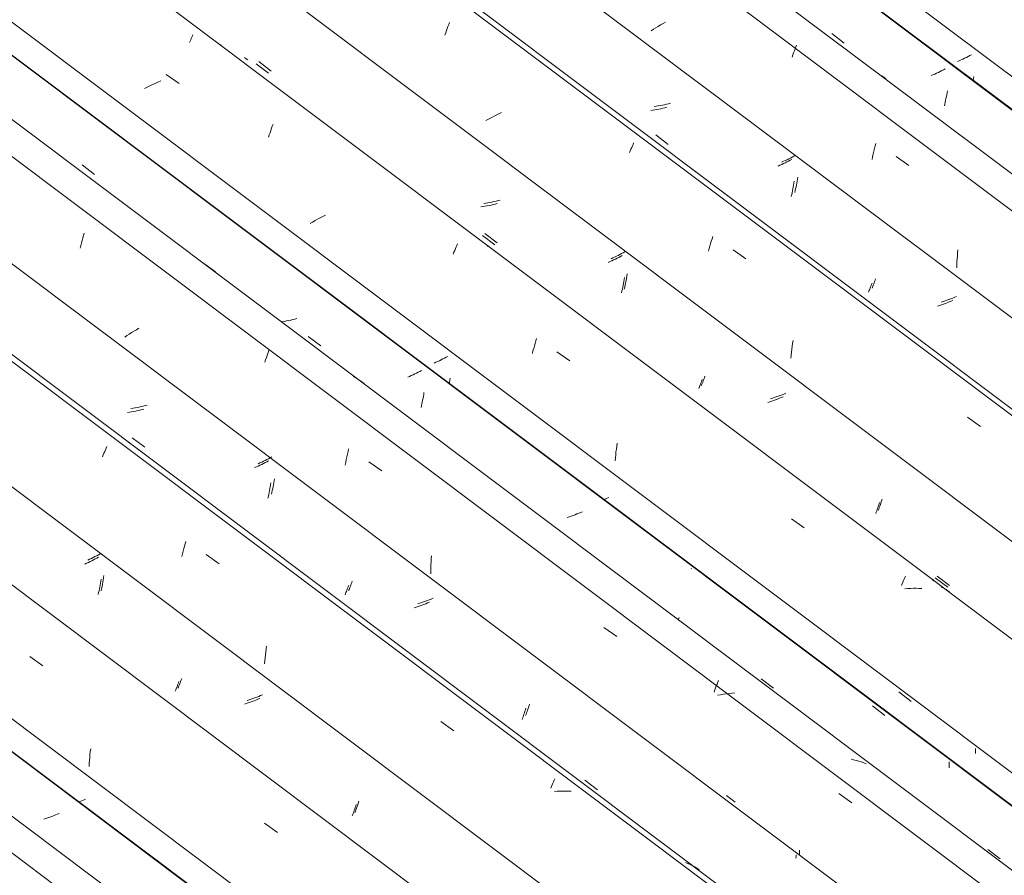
# Model space of a CAD drawing. Header units: metres. Extents: x 6.5 to 21.8, y 0.9 to 11.2.
# Tile 75 of 112: x 13.975 to 14.709, y 8.167 to 8.804. Entities that reach past the tile are written whole.
import ezdxf

# ---------------------------------------------------------------- set-up
doc = ezdxf.new("R2010")
doc.units = ezdxf.units.M
doc.layers.add('A-GLAZ-CWMG', color=7, linetype='Continuous', lineweight=5)

# ---------------------------------------------------------------- blocks, each defined once
blk = doc.blocks.new('FP_74-ISO_02')
at = {"layer": 'A-GLAZ-CWMG'}
blk.add_line((17.68687, 5.3928), (13.32806, 8.66433), dxfattribs=at)
blk = doc.blocks.new('FP_75-ISO_02')
at = {"layer": 'A-GLAZ-CWMG', "color": 9, "true_color": 0xc0c0c0}
for p, q in [((13.9945, 8.20885), (13.99303, 8.20837)), ((13.99596, 8.20935), (13.9945, 8.20885)), ((13.9974, 8.20986), (13.99596, 8.20935)), ((13.99884, 8.21039), (13.9974, 8.20986)), ((14.00026, 8.21094), (13.99884, 8.21039)), ((14.00166, 8.2115), (14.00026, 8.21094)), ((14.00305, 8.21207), (14.00166, 8.2115)), ((14.00443, 8.21266), (14.00305, 8.21207))]:
    blk.add_line(p, q, dxfattribs=at)
blk = doc.blocks.new('Rectangular Mullion - Telha Fibrocimento - Ondulada-1908998-ISO_02')
at = {"layer": 'A-GLAZ-CWMG'}
for p, q in [((17.74922, 5.42166), (13.32806, 8.73999)), ((17.74701, 5.42293), (13.32806, 8.73959))]:
    blk.add_line(p, q, dxfattribs=at)
for name in ['FP_74-ISO_02', 'FP_75-ISO_02']:
    blk.add_blockref(name, (0, 0), dxfattribs=at)
blk = doc.blocks.new('FP_88-ISO_02')
at = {"layer": 'A-GLAZ-CWMG'}
blk.add_line((17.70532, 5.40644), (13.32806, 8.69181), dxfattribs=at)
blk = doc.blocks.new('FP_89-ISO_02')
at = {"layer": 'A-GLAZ-CWMG', "color": 9, "true_color": 0xc0c0c0}
for p, q in [((14.02405, 8.22319), (14.02267, 8.2226)), ((14.01987, 8.22147), (14.01923, 8.22123)), ((14.02128, 8.22203), (14.01987, 8.22147)), ((14.02267, 8.2226), (14.02128, 8.22203))]:
    blk.add_line(p, q, dxfattribs=at)
blk = doc.blocks.new('FP_90-ISO_02')
at = {"layer": 'A-GLAZ-CWMG'}
blk.add_line((17.83587, 5.48084), (13.32806, 8.8642), dxfattribs=at)
at = {"layer": 'A-GLAZ-CWMG', "color": 9, "true_color": 0xc0c0c0}
for p, q in [((13.98257, 8.32954), (13.99219, 8.32272)), ((14.02766, 8.25867), (14.02794, 8.26085)), ((14.027, 8.25203), (14.02719, 8.25425)), ((14.02719, 8.25425), (14.02741, 8.25647)), ((14.02741, 8.25647), (14.02766, 8.25867)), ((14.0267, 8.24757), (14.02683, 8.2498)), ((14.02683, 8.2498), (14.027, 8.25203)), ((14.15758, 8.20531), (14.16721, 8.19847))]:
    blk.add_line(p, q, dxfattribs=at)
blk = doc.blocks.new('FP_91-ISO_02')
at = {"layer": 'A-GLAZ-CWMG', "color": 9, "true_color": 0xc0c0c0}
for p, q in [((14.0262, 8.39985), (14.02488, 8.39923)), ((14.0275, 8.40047), (14.0262, 8.39985)), ((14.02879, 8.4011), (14.0275, 8.40047)), ((14.03005, 8.40174), (14.02879, 8.4011)), ((14.03129, 8.40238), (14.03005, 8.40174)), ((14.03251, 8.40303), (14.03129, 8.40238)), ((14.03371, 8.40368), (14.03251, 8.40303)), ((14.02488, 8.39923), (14.02354, 8.39862)), ((14.03522, 8.38436), (14.03545, 8.38583)), ((14.03545, 8.38583), (14.03567, 8.38731)), ((14.03382, 8.37725), (14.03413, 8.37864)), ((14.03413, 8.37864), (14.03442, 8.38004)), ((14.03442, 8.38004), (14.0347, 8.38147)), ((14.0347, 8.38147), (14.03496, 8.3829)), ((14.03496, 8.3829), (14.03522, 8.38436)), ((14.03351, 8.37588), (14.03382, 8.37725)), ((14.09102, 8.30392), (14.09133, 8.30468)), ((14.09133, 8.30468), (14.09166, 8.30548)), ((14.09166, 8.30548), (14.09199, 8.30631)), ((14.09199, 8.30631), (14.09233, 8.30717)), ((14.09233, 8.30717), (14.09268, 8.30807)), ((14.09268, 8.30807), (14.09303, 8.309)), ((14.09303, 8.309), (14.09339, 8.30996)), ((14.09339, 8.30996), (14.09376, 8.31095)), ((14.14976, 8.29662), (14.14834, 8.29608)), ((14.15118, 8.29718), (14.14976, 8.29662)), ((14.15257, 8.29774), (14.15118, 8.29718)), ((14.15395, 8.29833), (14.15257, 8.29774)), ((14.14399, 8.29456), (14.14252, 8.29409)), ((14.14545, 8.29505), (14.14399, 8.29456)), ((14.1469, 8.29556), (14.14545, 8.29505)), ((14.14834, 8.29608), (14.1469, 8.29556)), ((14.22445, 8.21487), (14.22482, 8.21594)), ((14.22482, 8.21594), (14.22519, 8.21704)), ((14.22519, 8.21704), (14.22557, 8.21817)), ((14.22557, 8.21817), (14.22593, 8.21933)), ((14.223, 8.2109), (14.22336, 8.21185)), ((14.22336, 8.21185), (14.22372, 8.21282)), ((14.22372, 8.21282), (14.22409, 8.21383)), ((14.22409, 8.21383), (14.22445, 8.21487))]:
    blk.add_line(p, q, dxfattribs=at)
blk = doc.blocks.new('FP_92-ISO_02')
at = {"layer": 'A-GLAZ-CWMG'}
blk.add_line((17.96533, 5.55544), (13.32806, 9.03596), dxfattribs=at)
at = {"layer": 'A-GLAZ-CWMG', "color": 9, "true_color": 0xc0c0c0}
for p, q in [((14.03731, 8.47991), (14.03785, 8.48126)), ((14.03785, 8.48126), (14.03838, 8.48256)), ((14.03838, 8.48256), (14.03889, 8.48382)), ((14.03889, 8.48382), (14.0394, 8.48503)), ((14.0394, 8.48503), (14.03989, 8.48618)), ((14.03677, 8.47851), (14.03731, 8.47991)), ((14.09836, 8.41374), (14.09891, 8.41552)), ((14.09628, 8.40625), (14.09679, 8.40818)), ((14.09679, 8.40818), (14.0973, 8.41006)), ((14.0973, 8.41006), (14.09783, 8.41192)), ((14.09783, 8.41192), (14.09836, 8.41374)), ((14.09579, 8.4043), (14.09628, 8.40625)), ((14.11405, 8.40569), (14.12367, 8.39885)), ((14.15849, 8.33313), (14.15877, 8.33531)), ((14.15877, 8.33531), (14.15909, 8.33748)), ((14.15763, 8.32427), (14.1578, 8.3265)), ((14.1578, 8.3265), (14.158, 8.32872)), ((14.158, 8.32872), (14.15823, 8.33093)), ((14.15823, 8.33093), (14.15849, 8.33313)), ((14.28898, 8.28121), (14.2986, 8.27435)), ((14.37361, 8.2374), (14.37407, 8.23844)), ((14.37109, 8.2314), (14.37162, 8.2327)), ((14.37162, 8.2327), (14.37213, 8.23395)), ((14.37213, 8.23395), (14.37264, 8.23515)), ((14.37264, 8.23515), (14.37313, 8.2363)), ((14.37313, 8.2363), (14.37361, 8.2374)), ((14.37587, 8.2292), (14.37374, 8.22905)), ((14.37799, 8.22931), (14.37587, 8.2292)), ((14.38009, 8.22936), (14.37799, 8.22931)), ((14.38219, 8.22936), (14.38009, 8.22936)), ((14.38427, 8.2293), (14.38219, 8.22936)), ((14.38633, 8.22919), (14.38427, 8.2293)), ((14.47325, 8.17531), (14.47148, 8.17606)), ((14.47498, 8.17449), (14.47325, 8.17531)), ((14.47668, 8.17362), (14.47498, 8.17449)), ((14.47835, 8.1727), (14.47668, 8.17362)), ((14.47997, 8.17172), (14.47835, 8.1727)), ((14.48157, 8.17069), (14.47997, 8.17172))]:
    blk.add_line(p, q, dxfattribs=at)
blk = doc.blocks.new('FP_93-ISO_02')
at = {"layer": 'A-GLAZ-CWMG', "color": 9, "true_color": 0xc0c0c0}
for p, q in [((14.07011, 8.5171), (14.06861, 8.51669)), ((14.05951, 8.51475), (14.05798, 8.51451)), ((14.06104, 8.51501), (14.05951, 8.51475)), ((14.06256, 8.51529), (14.06104, 8.51501)), ((14.06408, 8.51561), (14.06256, 8.51529)), ((14.0656, 8.51594), (14.06408, 8.51561)), ((14.06711, 8.51631), (14.0656, 8.51594)), ((14.06861, 8.51669), (14.06711, 8.51631)), ((14.05893, 8.49269), (14.06821, 8.48566)), ((14.15416, 8.47398), (14.15282, 8.47337)), ((14.15549, 8.47459), (14.15416, 8.47398)), ((14.15679, 8.47522), (14.15549, 8.47459)), ((14.15808, 8.47585), (14.15679, 8.47522)), ((14.15935, 8.47649), (14.15808, 8.47585)), ((14.1606, 8.47713), (14.15935, 8.47649)), ((14.16183, 8.47777), (14.1606, 8.47713)), ((14.16303, 8.47842), (14.16183, 8.47777)), ((14.16422, 8.45767), (14.16448, 8.45912)), ((14.16448, 8.45912), (14.16472, 8.46058)), ((14.16472, 8.46058), (14.16495, 8.46206)), ((14.16275, 8.45066), (14.16307, 8.45203)), ((14.16307, 8.45203), (14.16338, 8.45341)), ((14.16338, 8.45341), (14.16367, 8.45481)), ((14.16367, 8.45481), (14.16395, 8.45623)), ((14.16395, 8.45623), (14.16422, 8.45767)), ((14.22227, 8.38385), (14.22263, 8.38481)), ((14.22263, 8.38481), (14.22299, 8.3858)), ((14.22026, 8.3788), (14.22057, 8.37956)), ((14.22057, 8.37956), (14.22089, 8.38035)), ((14.22089, 8.38035), (14.22123, 8.38118)), ((14.22123, 8.38118), (14.22157, 8.38204)), ((14.22157, 8.38204), (14.22192, 8.38293)), ((14.22192, 8.38293), (14.22227, 8.38385)), ((14.27616, 8.37034), (14.27471, 8.36983)), ((14.2776, 8.37086), (14.27616, 8.37034)), ((14.27903, 8.37139), (14.2776, 8.37086)), ((14.28044, 8.37195), (14.27903, 8.37139)), ((14.28185, 8.37251), (14.28044, 8.37195)), ((14.28323, 8.37309), (14.28185, 8.37251)), ((14.27325, 8.36934), (14.27177, 8.36888)), ((14.27471, 8.36983), (14.27325, 8.36934)), ((14.35333, 8.28868), (14.3537, 8.28972)), ((14.3537, 8.28972), (14.35407, 8.29078)), ((14.35407, 8.29078), (14.35444, 8.29188)), ((14.35444, 8.29188), (14.35481, 8.293)), ((14.35481, 8.293), (14.35518, 8.29415)), ((14.35225, 8.28576), (14.3526, 8.2867)), ((14.3526, 8.2867), (14.35296, 8.28768)), ((14.35296, 8.28768), (14.35333, 8.28868)), ((14.39645, 8.23736), (14.40574, 8.23035)), ((14.50209, 8.22604), (14.50851, 8.22107)), ((14.55652, 8.18223), (14.55655, 8.18369)), ((14.55655, 8.18369), (14.55656, 8.18516))]:
    blk.add_line(p, q, dxfattribs=at)
blk = doc.blocks.new('FP_94-ISO_02')
at = {"layer": 'A-GLAZ-CWMG'}
blk.add_line((18.0779, 5.61856), (13.32806, 9.18358), dxfattribs=at)
blk = doc.blocks.new('FP_95-ISO_02')
at = {"layer": 'A-GLAZ-CWMG', "color": 9, "true_color": 0xc0c0c0}
for p, q in [((14.17101, 8.5793), (14.17, 8.57914)), ((14.17253, 8.57955), (14.17101, 8.5793)), ((14.17406, 8.57984), (14.17253, 8.57955)), ((14.17558, 8.58015), (14.17406, 8.57984)), ((14.1771, 8.58048), (14.17558, 8.58015)), ((14.17861, 8.58084), (14.1771, 8.58048)), ((14.18012, 8.58122), (14.17861, 8.58084)), ((14.18162, 8.58163), (14.18012, 8.58122)), ((14.26703, 8.5391), (14.2657, 8.53848)), ((14.26834, 8.53972), (14.26703, 8.5391)), ((14.26964, 8.54035), (14.26834, 8.53972)), ((14.27091, 8.54099), (14.26964, 8.54035)), ((14.27216, 8.54163), (14.27091, 8.54099)), ((14.27339, 8.54227), (14.27216, 8.54163)), ((14.27461, 8.54292), (14.27339, 8.54227)), ((14.2657, 8.53848), (14.26435, 8.53788)), ((14.276, 8.52363), (14.27625, 8.52509)), ((14.27625, 8.52509), (14.27647, 8.52657)), ((14.27458, 8.51655), (14.27489, 8.51793)), ((14.27489, 8.51793), (14.27518, 8.51933)), ((14.27518, 8.51933), (14.27547, 8.52075)), ((14.27547, 8.52075), (14.27574, 8.52218)), ((14.27574, 8.52218), (14.276, 8.52363)), ((14.27426, 8.51519), (14.27458, 8.51655)), ((14.39197, 8.43646), (14.39055, 8.43591)), ((14.39337, 8.43702), (14.39197, 8.43646)), ((14.39476, 8.4376), (14.39337, 8.43702)), ((14.38475, 8.43387), (14.38328, 8.4334)), ((14.38622, 8.43435), (14.38475, 8.43387)), ((14.38767, 8.43485), (14.38622, 8.43435)), ((14.38912, 8.43537), (14.38767, 8.43485)), ((14.39055, 8.43591), (14.38912, 8.43537)), ((14.47591, 8.39528), (14.47564, 8.39513)), ((14.46609, 8.35691), (14.46631, 8.35755)), ((14.46631, 8.35755), (14.46668, 8.3587)), ((14.6108, 8.29277), (14.62009, 8.28558)), ((14.66809, 8.24673), (14.66813, 8.24815)), ((14.66813, 8.24815), (14.66815, 8.24958)), ((14.66815, 8.24958), (14.66814, 8.251))]:
    blk.add_line(p, q, dxfattribs=at)
blk = doc.blocks.new('Rectangular Mullion - Telha Fibrocimento - Ondulada-V79-ISO_02')
at = {"layer": 'A-GLAZ-CWMG'}
for p, q in [((18.14025, 5.64742), (13.35635, 9.23801)), ((18.13804, 5.64869), (13.35635, 9.23762)), ((17.89657, 5.50837), (13.32806, 8.93728)), ((17.76652, 5.4331), (13.32806, 8.76441))]:
    blk.add_line(p, q, dxfattribs=at)
for name in ['FP_92-ISO_02', 'FP_94-ISO_02', 'FP_95-ISO_02', 'FP_90-ISO_02', 'FP_93-ISO_02', 'FP_88-ISO_02', 'FP_91-ISO_02', 'FP_89-ISO_02']:
    blk.add_blockref(name, (0, 0), dxfattribs=at)
blk = doc.blocks.new('FP_103-ISO_02')
at = {"layer": 'A-GLAZ-CWMG'}
blk.add_line((17.83796, 5.47925), (13.32806, 8.86418), dxfattribs=at)
blk = doc.blocks.new('FP_104-ISO_02')
at = {"layer": 'A-GLAZ-CWMG', "color": 9, "true_color": 0xc0c0c0}
for p, q in [((14.02708, 8.40214), (14.02569, 8.4015)), ((14.02844, 8.40279), (14.02708, 8.40214)), ((14.02979, 8.40344), (14.02844, 8.40279)), ((14.03111, 8.4041), (14.02979, 8.40344)), ((14.03242, 8.40477), (14.03111, 8.4041)), ((14.0337, 8.40544), (14.03242, 8.40477)), ((14.03496, 8.40611), (14.0337, 8.40544)), ((14.03669, 8.38346), (14.037, 8.38511)), ((14.037, 8.38511), (14.03729, 8.38678)), ((14.03729, 8.38678), (14.03757, 8.38846)), ((14.03757, 8.38846), (14.03782, 8.39016)), ((14.03567, 8.37864), (14.03602, 8.38022)), ((14.03602, 8.38022), (14.03637, 8.38183)), ((14.03637, 8.38183), (14.03669, 8.38346)), ((14.09497, 8.311), (14.09539, 8.31214)), ((14.09539, 8.31214), (14.09582, 8.31331)), ((14.09297, 8.30595), (14.09335, 8.30688)), ((14.09335, 8.30688), (14.09374, 8.30785)), ((14.09374, 8.30785), (14.09414, 8.30886)), ((14.09414, 8.30886), (14.09455, 8.30991)), ((14.09455, 8.30991), (14.09497, 8.311)), ((14.14604, 8.29722), (14.14457, 8.29673)), ((14.1475, 8.29772), (14.14604, 8.29722)), ((14.14895, 8.29824), (14.1475, 8.29772)), ((14.15039, 8.29877), (14.14895, 8.29824)), ((14.15181, 8.29932), (14.15039, 8.29877)), ((14.15322, 8.29988), (14.15181, 8.29932)), ((14.15461, 8.30046), (14.15322, 8.29988)), ((14.15599, 8.30104), (14.15461, 8.30046)), ((14.22575, 8.21537), (14.22617, 8.21657)), ((14.22617, 8.21657), (14.2266, 8.21781)), ((14.2266, 8.21781), (14.22703, 8.21909)), ((14.22703, 8.21909), (14.22746, 8.2204)), ((14.22746, 8.2204), (14.22789, 8.22174)), ((14.2249, 8.21309), (14.22532, 8.21421)), ((14.22532, 8.21421), (14.22575, 8.21537))]:
    blk.add_line(p, q, dxfattribs=at)
blk = doc.blocks.new('FP_105-ISO_02')
at = {"layer": 'A-GLAZ-CWMG'}
blk.add_line((17.96234, 5.55254), (13.32806, 9.03083), dxfattribs=at)
blk = doc.blocks.new('FP_106-ISO_02')
at = {"layer": 'A-GLAZ-CWMG', "color": 9, "true_color": 0xc0c0c0}
for p, q in [((14.05691, 8.51178), (14.05538, 8.51154)), ((14.05843, 8.51205), (14.05691, 8.51178)), ((14.05996, 8.51234), (14.05843, 8.51205)), ((14.06148, 8.51266), (14.05996, 8.51234)), ((14.06299, 8.513), (14.06148, 8.51266)), ((14.06451, 8.51336), (14.06299, 8.513)), ((14.06601, 8.51375), (14.06451, 8.51336)), ((14.06751, 8.51416), (14.06601, 8.51375)), ((14.05625, 8.48952), (14.06552, 8.48249)), ((14.15546, 8.47293), (14.15417, 8.4723)), ((14.15673, 8.47357), (14.15546, 8.47293)), ((14.15798, 8.47421), (14.15673, 8.47357)), ((14.1592, 8.47486), (14.15798, 8.47421)), ((14.16041, 8.47551), (14.1592, 8.47486)), ((14.15154, 8.47106), (14.1502, 8.47045)), ((14.15286, 8.47168), (14.15154, 8.47106)), ((14.15417, 8.4723), (14.15286, 8.47168)), ((14.1621, 8.45766), (14.16232, 8.45914)), ((14.16076, 8.45048), (14.16105, 8.45188)), ((14.16105, 8.45188), (14.16133, 8.4533)), ((14.16133, 8.4533), (14.1616, 8.45474)), ((14.1616, 8.45474), (14.16186, 8.45619)), ((14.16186, 8.45619), (14.1621, 8.45766)), ((14.16013, 8.44772), (14.16045, 8.44909)), ((14.16045, 8.44909), (14.16076, 8.45048)), ((14.21824, 8.37729), (14.21858, 8.37813)), ((14.21858, 8.37813), (14.21892, 8.37899)), ((14.21892, 8.37899), (14.21927, 8.37989)), ((14.21927, 8.37989), (14.21963, 8.38082)), ((14.21963, 8.38082), (14.21999, 8.38179)), ((14.21999, 8.38179), (14.22036, 8.38278)), ((14.2176, 8.37573), (14.21792, 8.3765)), ((14.21792, 8.3765), (14.21824, 8.37729)), ((14.28059, 8.37014), (14.2792, 8.36956)), ((14.27061, 8.36638), (14.26913, 8.36591)), ((14.27207, 8.36687), (14.27061, 8.36638)), ((14.27352, 8.36738), (14.27207, 8.36687)), ((14.27496, 8.3679), (14.27352, 8.36738)), ((14.27639, 8.36844), (14.27496, 8.3679)), ((14.2778, 8.36899), (14.27639, 8.36844)), ((14.2792, 8.36956), (14.2778, 8.36899)), ((14.35178, 8.28887), (14.35215, 8.28999)), ((14.35215, 8.28999), (14.35252, 8.29115)), ((14.34958, 8.28272), (14.34994, 8.28367)), ((14.34994, 8.28367), (14.3503, 8.28465)), ((14.3503, 8.28465), (14.35067, 8.28566)), ((14.35067, 8.28566), (14.35104, 8.2867)), ((14.35104, 8.2867), (14.35141, 8.28777)), ((14.35141, 8.28777), (14.35178, 8.28887)), ((14.55385, 8.17923), (14.55388, 8.18047)), ((14.55388, 8.18047), (14.5539, 8.18172))]:
    blk.add_line(p, q, dxfattribs=at)
blk = doc.blocks.new('FP_107-ISO_02')
at = {"layer": 'A-GLAZ-CWMG'}
blk.add_line((18.09635, 5.6322), (13.34683, 9.19697), dxfattribs=at)
at = {"layer": 'A-GLAZ-CWMG', "color": 9, "true_color": 0xc0c0c0}
for p, q in [((14.02154, 8.63988), (14.02206, 8.64174)), ((14.02206, 8.64174), (14.02259, 8.64356)), ((14.02259, 8.64356), (14.02313, 8.64535)), ((14.02004, 8.63412), (14.02053, 8.63607)), ((14.02053, 8.63607), (14.02103, 8.638)), ((14.02103, 8.638), (14.02154, 8.63988)), ((14.1114, 8.62351), (14.12093, 8.61638)), ((14.05495, 8.56891), (14.05328, 8.56779)), ((14.05666, 8.57003), (14.05495, 8.56891)), ((14.0584, 8.57114), (14.05666, 8.57003)), ((14.06018, 8.57225), (14.0584, 8.57114)), ((14.06198, 8.57334), (14.06018, 8.57225)), ((14.06381, 8.57442), (14.06198, 8.57334)), ((14.15891, 8.55251), (14.15947, 8.5541)), ((14.15947, 8.5541), (14.16002, 8.55564)), ((14.16002, 8.55564), (14.16057, 8.55714)), ((14.16057, 8.55714), (14.16111, 8.5586)), ((14.15781, 8.54922), (14.15836, 8.55089)), ((14.15836, 8.55089), (14.15891, 8.55251)), ((14.22538, 8.5375), (14.2237, 8.5384)), ((14.22703, 8.53655), (14.22538, 8.5375)), ((14.22863, 8.53555), (14.22703, 8.53655)), ((14.2302, 8.53449), (14.22863, 8.53555)), ((14.23174, 8.53338), (14.2302, 8.53449)), ((14.21891, 8.47851), (14.21936, 8.48053)), ((14.21936, 8.48053), (14.21983, 8.48253)), ((14.21983, 8.48253), (14.2203, 8.4845)), ((14.21768, 8.47229), (14.21807, 8.47438)), ((14.21807, 8.47438), (14.21848, 8.47646)), ((14.21848, 8.47646), (14.21891, 8.47851)), ((14.23544, 8.47483), (14.24506, 8.46805)), ((14.28166, 8.39808), (14.28176, 8.40032)), ((14.28176, 8.40032), (14.2819, 8.40256)), ((14.2819, 8.40256), (14.28207, 8.40479)), ((14.28153, 8.39135), (14.28154, 8.39359)), ((14.28154, 8.39359), (14.28158, 8.39584)), ((14.28158, 8.39584), (14.28166, 8.39808)), ((14.41055, 8.35133), (14.42018, 8.34452)), ((14.49552, 8.31052), (14.49605, 8.31186)), ((14.49279, 8.30315), (14.49334, 8.30471)), ((14.49334, 8.30471), (14.49389, 8.30623)), ((14.49389, 8.30623), (14.49444, 8.3077)), ((14.49444, 8.3077), (14.49498, 8.30914)), ((14.49498, 8.30914), (14.49552, 8.31052)), ((14.49759, 8.30117), (14.49543, 8.30074)), ((14.49975, 8.30155), (14.49759, 8.30117)), ((14.50191, 8.30189), (14.49975, 8.30155)), ((14.50406, 8.30218), (14.50191, 8.30189)), ((14.5062, 8.30242), (14.50406, 8.30218)), ((14.50834, 8.30261), (14.5062, 8.30242)), ((14.59687, 8.2526), (14.59492, 8.25301)), ((14.59879, 8.25213), (14.59687, 8.2526)), ((14.60068, 8.25162), (14.59879, 8.25213)), ((14.60255, 8.25104), (14.60068, 8.25162)), ((14.60438, 8.25042), (14.60255, 8.25104)), ((14.60619, 8.24973), (14.60438, 8.25042)), ((14.58575, 8.2274), (14.59539, 8.22058))]:
    blk.add_line(p, q, dxfattribs=at)
blk = doc.blocks.new('FP_108-ISO_02')
at = {"layer": 'A-GLAZ-CWMG', "color": 9, "true_color": 0xc0c0c0}
for p, q in [((14.0215, 8.6962), (14.03077, 8.68916)), ((14.19015, 8.56824), (14.19943, 8.56121)), ((14.28531, 8.54899), (14.28396, 8.54839)), ((14.28664, 8.5496), (14.28531, 8.54899)), ((14.28795, 8.55022), (14.28664, 8.5496)), ((14.28925, 8.55085), (14.28795, 8.55022)), ((14.29052, 8.55149), (14.28925, 8.55085)), ((14.29177, 8.55213), (14.29052, 8.55149)), ((14.29301, 8.55277), (14.29177, 8.55213)), ((14.29422, 8.55342), (14.29301, 8.55277)), ((14.29543, 8.53317), (14.29561, 8.53415)), ((14.29561, 8.53415), (14.29586, 8.53561)), ((14.29586, 8.53561), (14.29608, 8.53709)), ((14.41161, 8.44703), (14.41068, 8.44667)), ((14.41302, 8.44759), (14.41161, 8.44703)), ((14.4144, 8.44816), (14.41302, 8.44759)), ((14.52781, 8.313), (14.53711, 8.30599)), ((14.63048, 8.30341), (14.63978, 8.29622)), ((14.68784, 8.25984), (14.68784, 8.26107)), ((14.6878, 8.25739), (14.68783, 8.25862)), ((14.68783, 8.25862), (14.68784, 8.25984)), ((14.69685, 8.1857), (14.70615, 8.1787))]:
    blk.add_line(p, q, dxfattribs=at)
blk = doc.blocks.new('FP_109-ISO_02')
at = {"layer": 'A-GLAZ-CWMG'}
blk.add_line((18.2269, 5.7066), (11.83819, 10.50168), dxfattribs=at)
at = {"layer": 'A-GLAZ-CWMG', "color": 9, "true_color": 0xc0c0c0}
for p, q in [((14.10206, 8.7885), (14.10252, 8.78955)), ((14.10252, 8.78955), (14.10296, 8.79055)), ((14.10296, 8.79055), (14.10339, 8.7915)), ((14.10339, 8.7915), (14.1038, 8.7924)), ((14.1038, 8.7924), (14.10419, 8.79324)), ((14.10158, 8.7874), (14.10206, 8.7885)), ((14.08423, 8.7636), (14.09384, 8.7568)), ((14.07011, 8.75408), (14.06817, 8.75305)), ((14.07207, 8.75508), (14.07011, 8.75408)), ((14.07405, 8.75605), (14.07207, 8.75508)), ((14.07606, 8.75701), (14.07405, 8.75605)), ((14.07809, 8.75794), (14.07606, 8.75701)), ((14.08014, 8.75884), (14.07809, 8.75794)), ((14.16222, 8.7219), (14.16278, 8.72352)), ((14.16278, 8.72352), (14.16334, 8.72509)), ((14.16334, 8.72509), (14.16389, 8.72663)), ((14.16056, 8.71679), (14.16111, 8.71853)), ((14.16111, 8.71853), (14.16166, 8.72023)), ((14.16166, 8.72023), (14.16222, 8.7219)), ((14.1991, 8.6567), (14.19717, 8.65568)), ((14.20105, 8.65771), (14.1991, 8.6567)), ((14.20303, 8.65869), (14.20105, 8.65771)), ((14.19338, 8.65358), (14.19154, 8.6525)), ((14.19526, 8.65464), (14.19338, 8.65358)), ((14.19717, 8.65568), (14.19526, 8.65464)), ((14.29989, 8.63375), (14.30041, 8.635)), ((14.30041, 8.635), (14.30092, 8.6362)), ((14.30092, 8.6362), (14.30141, 8.63736)), ((14.29828, 8.6297), (14.29883, 8.6311)), ((14.29883, 8.6311), (14.29936, 8.63245)), ((14.29936, 8.63245), (14.29989, 8.63375)), ((14.35826, 8.5594), (14.35878, 8.56128)), ((14.35878, 8.56128), (14.35931, 8.56313)), ((14.35931, 8.56313), (14.35984, 8.56495)), ((14.35984, 8.56495), (14.36039, 8.56673)), ((14.35726, 8.55553), (14.35775, 8.55748)), ((14.35775, 8.55748), (14.35826, 8.5594)), ((14.37553, 8.55689), (14.38515, 8.55005)), ((14.42019, 8.48654), (14.4205, 8.48871)), ((14.4194, 8.47996), (14.41963, 8.48217)), ((14.41963, 8.48217), (14.4199, 8.48436)), ((14.4199, 8.48436), (14.42019, 8.48654)), ((14.41902, 8.47551), (14.41919, 8.47774)), ((14.41919, 8.47774), (14.4194, 8.47996)), ((14.55039, 8.43234), (14.56001, 8.42548)), ((14.63301, 8.38382), (14.63352, 8.38507)), ((14.63352, 8.38507), (14.63403, 8.38627)), ((14.63403, 8.38627), (14.63452, 8.38742)), ((14.63452, 8.38742), (14.635, 8.38852)), ((14.635, 8.38852), (14.63546, 8.38957)), ((14.63248, 8.38252), (14.63301, 8.38382)), ((14.63725, 8.38032), (14.63512, 8.38017)), ((14.63937, 8.38043), (14.63725, 8.38032)), ((14.64148, 8.38048), (14.63937, 8.38043)), ((14.64358, 8.38048), (14.64148, 8.38048)), ((14.64566, 8.38043), (14.64358, 8.38048)), ((14.64772, 8.38032), (14.64566, 8.38043))]:
    blk.add_line(p, q, dxfattribs=at)
blk = doc.blocks.new('FP_110-ISO_02')
at = {"layer": 'A-GLAZ-CWMG', "color": 9, "true_color": 0xc0c0c0}
for p, q in [((14.15137, 8.77153), (14.16064, 8.76449)), ((14.32043, 8.66509), (14.3189, 8.66488)), ((14.32195, 8.66533), (14.32043, 8.66509)), ((14.32348, 8.6656), (14.32195, 8.66533)), ((14.325, 8.6659), (14.32348, 8.6656)), ((14.32652, 8.66622), (14.325, 8.6659)), ((14.32803, 8.66656), (14.32652, 8.66622)), ((14.32954, 8.66693), (14.32803, 8.66656)), ((14.33104, 8.66732), (14.32954, 8.66693)), ((14.32004, 8.6436), (14.32932, 8.63657)), ((14.42171, 8.62724), (14.42045, 8.6266)), ((14.42294, 8.62788), (14.42171, 8.62724)), ((14.42416, 8.62853), (14.42294, 8.62788)), ((14.41521, 8.62411), (14.41386, 8.62351)), ((14.41655, 8.62472), (14.41521, 8.62411)), ((14.41787, 8.62534), (14.41655, 8.62472)), ((14.41917, 8.62596), (14.41787, 8.62534)), ((14.42045, 8.6266), (14.41917, 8.62596)), ((14.42437, 8.60362), (14.42467, 8.60501)), ((14.42467, 8.60501), (14.42496, 8.60642)), ((14.42496, 8.60642), (14.42523, 8.60785)), ((14.42523, 8.60785), (14.4255, 8.60929)), ((14.4255, 8.60929), (14.42575, 8.61074)), ((14.42575, 8.61074), (14.42598, 8.61221)), ((14.42373, 8.6009), (14.42405, 8.60225)), ((14.42405, 8.60225), (14.42437, 8.60362)), ((14.48193, 8.53097), (14.48225, 8.53177)), ((14.48225, 8.53177), (14.48259, 8.53261)), ((14.48259, 8.53261), (14.48293, 8.53348)), ((14.48293, 8.53348), (14.48328, 8.53438)), ((14.48328, 8.53438), (14.48364, 8.53532)), ((14.48364, 8.53532), (14.48399, 8.53629)), ((14.48131, 8.52947), (14.48161, 8.5302)), ((14.48161, 8.5302), (14.48193, 8.53097)), ((14.53428, 8.51962), (14.5328, 8.51916)), ((14.53575, 8.5201), (14.53428, 8.51962)), ((14.53721, 8.52059), (14.53575, 8.5201)), ((14.53865, 8.5211), (14.53721, 8.52059)), ((14.54009, 8.52163), (14.53865, 8.5211)), ((14.54151, 8.52217), (14.54009, 8.52163)), ((14.54292, 8.52273), (14.54151, 8.52217)), ((14.54431, 8.5233), (14.54292, 8.52273)), ((14.62533, 8.48088), (14.62526, 8.48084)), ((14.61549, 8.44234), (14.61586, 8.44345)), ((14.61586, 8.44345), (14.61623, 8.44459)), ((14.61332, 8.43633), (14.61367, 8.43726)), ((14.61367, 8.43726), (14.61403, 8.43821)), ((14.61403, 8.43821), (14.61439, 8.4392)), ((14.61439, 8.4392), (14.61476, 8.44022)), ((14.61476, 8.44022), (14.61512, 8.44126)), ((14.61512, 8.44126), (14.61549, 8.44234)), ((14.65775, 8.38837), (14.66704, 8.38136))]:
    blk.add_line(p, q, dxfattribs=at)
blk = doc.blocks.new('FP_111-ISO_02')
at = {"layer": 'A-GLAZ-CWMG'}
blk.add_line((18.35636, 5.7812), (11.96765, 10.57628), dxfattribs=at)
at = {"layer": 'A-GLAZ-CWMG', "color": 9, "true_color": 0xc0c0c0}
for p, q in [((14.29268, 8.79465), (14.29324, 8.79629)), ((14.29324, 8.79629), (14.2938, 8.7979)), ((14.2938, 8.7979), (14.29436, 8.79946)), ((14.29436, 8.79946), (14.29491, 8.80098)), ((14.29491, 8.80098), (14.29547, 8.80245)), ((14.29212, 8.79296), (14.29268, 8.79465)), ((14.32456, 8.73031), (14.32268, 8.72926)), ((14.32647, 8.73135), (14.32456, 8.73031)), ((14.32841, 8.73237), (14.32647, 8.73135)), ((14.33037, 8.73337), (14.32841, 8.73237)), ((14.33235, 8.73434), (14.33037, 8.73337)), ((14.33436, 8.7353), (14.33235, 8.73434)), ((14.4303, 8.70667), (14.43083, 8.70796)), ((14.43083, 8.70796), (14.43134, 8.70919)), ((14.43134, 8.70919), (14.43184, 8.71038)), ((14.43184, 8.71038), (14.43233, 8.71151)), ((14.43233, 8.71151), (14.43281, 8.71259)), ((14.42977, 8.70534), (14.4303, 8.70667)), ((14.49128, 8.64107), (14.49183, 8.6428)), ((14.48914, 8.63377), (14.48966, 8.63565)), ((14.48966, 8.63565), (14.49019, 8.63749)), ((14.49019, 8.63749), (14.49073, 8.6393)), ((14.49073, 8.6393), (14.49128, 8.64107)), ((14.48862, 8.63186), (14.48914, 8.63377)), ((14.50697, 8.63292), (14.51658, 8.62606)), ((14.55068, 8.55875), (14.55097, 8.56093)), ((14.55097, 8.56093), (14.55129, 8.56309)), ((14.55129, 8.56309), (14.55164, 8.56524)), ((14.54996, 8.55214), (14.55017, 8.55435)), ((14.55017, 8.55435), (14.55041, 8.55656)), ((14.55041, 8.55656), (14.55068, 8.55875)), ((14.68173, 8.50813), (14.69134, 8.50126))]:
    blk.add_line(p, q, dxfattribs=at)
blk = doc.blocks.new('FP_112-ISO_02')
at = {"layer": 'A-GLAZ-CWMG', "color": 9, "true_color": 0xc0c0c0}
for p, q in [((14.44965, 8.73991), (14.44812, 8.7397)), ((14.45118, 8.74015), (14.44965, 8.73991)), ((14.4527, 8.74041), (14.45118, 8.74015)), ((14.45422, 8.7407), (14.4527, 8.74041)), ((14.45574, 8.74102), (14.45422, 8.7407)), ((14.45726, 8.74136), (14.45574, 8.74102)), ((14.45877, 8.74172), (14.45726, 8.74136)), ((14.46028, 8.74211), (14.45877, 8.74172)), ((14.44929, 8.71851), (14.45857, 8.71148)), ((14.54846, 8.70071), (14.54716, 8.70008)), ((14.54975, 8.70134), (14.54846, 8.70071)), ((14.55101, 8.70198), (14.54975, 8.70134)), ((14.55226, 8.70262), (14.55101, 8.70198)), ((14.55348, 8.70327), (14.55226, 8.70262)), ((14.54449, 8.69886), (14.54313, 8.69826)), ((14.54583, 8.69947), (14.54449, 8.69886)), ((14.54716, 8.70008), (14.54583, 8.69947)), ((14.55501, 8.6855), (14.55525, 8.68697)), ((14.5533, 8.67703), (14.55361, 8.6784)), ((14.55361, 8.6784), (14.55392, 8.67979)), ((14.55392, 8.67979), (14.55421, 8.68119)), ((14.55421, 8.68119), (14.55449, 8.68261)), ((14.55449, 8.68261), (14.55476, 8.68405)), ((14.55476, 8.68405), (14.55501, 8.6855)), ((14.55297, 8.67569), (14.5533, 8.67703)), ((14.61055, 8.60435), (14.61085, 8.60508)), ((14.61085, 8.60508), (14.61117, 8.60585)), ((14.61117, 8.60585), (14.61149, 8.60664)), ((14.61149, 8.60664), (14.61183, 8.60748)), ((14.61183, 8.60748), (14.61217, 8.60834)), ((14.61217, 8.60834), (14.61252, 8.60924)), ((14.61252, 8.60924), (14.61287, 8.61017)), ((14.61287, 8.61017), (14.61323, 8.61113)), ((14.67358, 8.59807), (14.67219, 8.5975)), ((14.66353, 8.59441), (14.66205, 8.59395)), ((14.665, 8.59488), (14.66353, 8.59441)), ((14.66646, 8.59537), (14.665, 8.59488)), ((14.66791, 8.59588), (14.66646, 8.59537)), ((14.66935, 8.5964), (14.66791, 8.59588)), ((14.67078, 8.59694), (14.66935, 8.5964)), ((14.67219, 8.5975), (14.67078, 8.59694))]:
    blk.add_line(p, q, dxfattribs=at)
blk = doc.blocks.new('FP_113-ISO_02')
at = {"layer": 'A-GLAZ-CWMG'}
blk.add_line((18.46893, 5.84432), (12.16465, 10.57604), dxfattribs=at)
blk = doc.blocks.new('FP_114-ISO_02')
at = {"layer": 'A-GLAZ-CWMG', "color": 9, "true_color": 0xc0c0c0}
for p, q in [((14.66382, 8.76712), (14.66257, 8.76648)), ((14.66505, 8.76776), (14.66382, 8.76712)), ((14.65602, 8.76336), (14.65466, 8.76276)), ((14.65737, 8.76397), (14.65602, 8.76336)), ((14.6587, 8.76458), (14.65737, 8.76397)), ((14.66001, 8.76521), (14.6587, 8.76458)), ((14.6613, 8.76584), (14.66001, 8.76521)), ((14.66257, 8.76648), (14.6613, 8.76584)), ((14.66543, 8.7443), (14.66572, 8.7457)), ((14.66572, 8.7457), (14.666, 8.74712)), ((14.666, 8.74712), (14.66627, 8.74856)), ((14.66627, 8.74856), (14.66653, 8.75001)), ((14.66653, 8.75001), (14.66677, 8.75147)), ((14.66448, 8.74021), (14.6648, 8.74155)), ((14.6648, 8.74155), (14.66512, 8.74292)), ((14.66512, 8.74292), (14.66543, 8.7443))]:
    blk.add_line(p, q, dxfattribs=at)
blk = doc.blocks.new('Rectangular Mullion - Telha Fibrocimento - Ondulada-V99-ISO_02')
at = {"layer": 'A-GLAZ-CWMG'}
for p, q in [((18.52907, 5.87445), (12.22133, 10.60876)), ((18.53128, 5.87319), (12.22163, 10.60893)), ((18.2876, 5.73413), (11.97917, 10.46895)), ((18.15755, 5.65886), (11.84899, 10.39379)), ((18.02306, 5.5798), (13.32806, 9.10365))]:
    blk.add_line(p, q, dxfattribs=at)
for name in ['FP_111-ISO_02', 'FP_113-ISO_02', 'FP_114-ISO_02', 'FP_109-ISO_02', 'FP_112-ISO_02', 'FP_107-ISO_02', 'FP_110-ISO_02', 'FP_105-ISO_02', 'FP_108-ISO_02', 'FP_106-ISO_02', 'FP_103-ISO_02', 'FP_104-ISO_02']:
    blk.add_blockref(name, (0, 0), dxfattribs=at)
blk = doc.blocks.new('FP_122-ISO_02')
at = {"layer": 'A-GLAZ-CWMG'}
blk.add_line((18.22899, 5.70501), (11.92437, 10.43698), dxfattribs=at)
at = {"layer": 'A-GLAZ-CWMG', "color": 9, "true_color": 0xc0c0c0}
for p, q in [((14.12497, 8.78581), (14.12495, 8.78589)), ((14.32389, 8.63525), (14.32401, 8.63554)), ((14.32401, 8.63554), (14.32411, 8.63579)), ((14.32411, 8.63579), (14.32417, 8.636)), ((14.32417, 8.636), (14.32421, 8.63616)), ((14.65596, 8.386), (14.65608, 8.38629)), ((14.65608, 8.38629), (14.65618, 8.38654)), ((14.65618, 8.38654), (14.65625, 8.38674)), ((14.65625, 8.38674), (14.65628, 8.38691)), ((14.65628, 8.38691), (14.65629, 8.38703)), ((14.66288, 8.38112), (14.6622, 8.38145)), ((14.66434, 8.38037), (14.66288, 8.38112)), ((14.66577, 8.37957), (14.66434, 8.38037)), ((14.66717, 8.37872), (14.66577, 8.37957)), ((14.66854, 8.37783), (14.66717, 8.37872))]:
    blk.add_line(p, q, dxfattribs=at)
blk = doc.blocks.new('FP_123-ISO_02')
at = {"layer": 'A-GLAZ-CWMG', "color": 9, "true_color": 0xc0c0c0}
for p, q in [((14.14383, 8.7753), (14.14261, 8.77618)), ((14.14509, 8.77445), (14.14383, 8.7753)), ((14.15331, 8.77317), (14.16257, 8.76611)), ((14.32258, 8.66763), (14.32105, 8.66738)), ((14.3241, 8.6679), (14.32258, 8.66763)), ((14.32563, 8.66819), (14.3241, 8.6679)), ((14.32715, 8.66851), (14.32563, 8.66819)), ((14.32867, 8.66886), (14.32715, 8.66851)), ((14.33019, 8.66922), (14.32867, 8.66886)), ((14.33169, 8.66961), (14.33019, 8.66922)), ((14.3332, 8.67002), (14.33169, 8.66961)), ((14.32176, 8.64506), (14.33102, 8.63802)), ((14.41861, 8.6275), (14.41728, 8.62688)), ((14.41993, 8.62812), (14.41861, 8.6275)), ((14.42123, 8.62875), (14.41993, 8.62812)), ((14.42251, 8.62939), (14.42123, 8.62875)), ((14.42377, 8.63003), (14.42251, 8.62939)), ((14.42501, 8.63068), (14.42377, 8.63003)), ((14.42623, 8.63133), (14.42501, 8.63068)), ((14.41728, 8.62688), (14.41592, 8.62628)), ((14.42748, 8.6116), (14.42777, 8.61327)), ((14.42777, 8.61327), (14.42804, 8.61496)), ((14.4258, 8.60355), (14.42616, 8.60512)), ((14.42616, 8.60512), (14.42652, 8.6067)), ((14.42652, 8.6067), (14.42685, 8.60831)), ((14.42685, 8.60831), (14.42718, 8.60995)), ((14.42718, 8.60995), (14.42748, 8.6116)), ((14.48315, 8.53143), (14.48352, 8.53232)), ((14.48352, 8.53232), (14.48391, 8.53326)), ((14.48391, 8.53326), (14.4843, 8.53424)), ((14.4843, 8.53424), (14.4847, 8.53526)), ((14.4847, 8.53526), (14.48511, 8.53632)), ((14.48511, 8.53632), (14.48553, 8.53742)), ((14.48553, 8.53742), (14.48595, 8.53856)), ((14.54205, 8.52422), (14.54061, 8.52369)), ((14.54347, 8.52477), (14.54205, 8.52422)), ((14.54487, 8.52534), (14.54347, 8.52477)), ((14.54627, 8.52592), (14.54487, 8.52534)), ((14.53624, 8.52218), (14.53476, 8.52171)), ((14.53771, 8.52266), (14.53624, 8.52218)), ((14.53916, 8.52317), (14.53771, 8.52266)), ((14.54061, 8.52369), (14.53916, 8.52317)), ((14.61681, 8.44306), (14.61724, 8.44431)), ((14.61724, 8.44431), (14.61766, 8.4456)), ((14.61766, 8.4456), (14.61809, 8.44692)), ((14.61512, 8.43845), (14.61553, 8.43955)), ((14.61553, 8.43955), (14.61595, 8.44068)), ((14.61595, 8.44068), (14.61638, 8.44185)), ((14.61638, 8.44185), (14.61681, 8.44306)), ((14.65902, 8.38957), (14.6683, 8.38256))]:
    blk.add_line(p, q, dxfattribs=at)
blk = doc.blocks.new('FP_124-ISO_02')
at = {"layer": 'A-GLAZ-CWMG'}
blk.add_line((18.35337, 5.77831), (11.96466, 10.57339), dxfattribs=at)
blk = doc.blocks.new('FP_125-ISO_02')
at = {"layer": 'A-GLAZ-CWMG', "color": 9, "true_color": 0xc0c0c0}
for p, q in [((14.44856, 8.73717), (14.44703, 8.73693)), ((14.45008, 8.73744), (14.44856, 8.73717)), ((14.4516, 8.73773), (14.45008, 8.73744)), ((14.45312, 8.73805), (14.4516, 8.73773)), ((14.45464, 8.7384), (14.45312, 8.73805)), ((14.45615, 8.73877), (14.45464, 8.7384)), ((14.45766, 8.73916), (14.45615, 8.73877)), ((14.44703, 8.73693), (14.4455, 8.73671)), ((14.54185, 8.69592), (14.5405, 8.69532)), ((14.5432, 8.69653), (14.54185, 8.69592)), ((14.54452, 8.69715), (14.5432, 8.69653)), ((14.54582, 8.69777), (14.54452, 8.69715)), ((14.54711, 8.69841), (14.54582, 8.69777)), ((14.54838, 8.69905), (14.54711, 8.69841)), ((14.54962, 8.69969), (14.54838, 8.69905)), ((14.55085, 8.70034), (14.54962, 8.69969)), ((14.55157, 8.67824), (14.55185, 8.67966)), ((14.55185, 8.67966), (14.55212, 8.6811)), ((14.55212, 8.6811), (14.55237, 8.68256)), ((14.55237, 8.68256), (14.55261, 8.68403)), ((14.55034, 8.67273), (14.55066, 8.67407)), ((14.55066, 8.67407), (14.55098, 8.67544)), ((14.55098, 8.67544), (14.55128, 8.67683)), ((14.55128, 8.67683), (14.55157, 8.67824)), ((14.60916, 8.60442), (14.60951, 8.60529)), ((14.60951, 8.60529), (14.60986, 8.6062)), ((14.60986, 8.6062), (14.61021, 8.60714)), ((14.61021, 8.60714), (14.61057, 8.60811)), ((14.60787, 8.60127), (14.60818, 8.602)), ((14.60818, 8.602), (14.6085, 8.60278)), ((14.6085, 8.60278), (14.60883, 8.60358)), ((14.60883, 8.60358), (14.60916, 8.60442)), ((14.66088, 8.59143), (14.6594, 8.59097)), ((14.66235, 8.5919), (14.66088, 8.59143)), ((14.66381, 8.5924), (14.66235, 8.5919)), ((14.66526, 8.59291), (14.66381, 8.5924)), ((14.6667, 8.59343), (14.66526, 8.59291)), ((14.66812, 8.59398), (14.6667, 8.59343)), ((14.66953, 8.59453), (14.66812, 8.59398)), ((14.67093, 8.5951), (14.66953, 8.59453))]:
    blk.add_line(p, q, dxfattribs=at)
blk = doc.blocks.new('FP_126-ISO_02')
at = {"layer": 'A-GLAZ-CWMG'}
blk.add_line((18.48738, 5.85796), (12.09867, 10.65304), dxfattribs=at)
at = {"layer": 'A-GLAZ-CWMG', "color": 9, "true_color": 0xc0c0c0}
for p, q in [((14.44751, 8.79729), (14.44578, 8.79618)), ((14.44927, 8.7984), (14.44751, 8.79729)), ((14.45106, 8.7995), (14.44927, 8.7984)), ((14.45288, 8.80058), (14.45106, 8.7995)), ((14.45473, 8.80166), (14.45288, 8.80058)), ((14.45661, 8.80271), (14.45473, 8.80166)), ((14.55212, 8.77974), (14.55267, 8.78126)), ((14.55267, 8.78126), (14.55322, 8.78274)), ((14.55322, 8.78274), (14.55377, 8.78417)), ((14.55377, 8.78417), (14.55431, 8.78556)), ((14.55101, 8.77658), (14.55157, 8.77818)), ((14.55157, 8.77818), (14.55212, 8.77974)), ((14.61781, 8.7626), (14.61619, 8.76358)), ((14.61941, 8.76157), (14.61781, 8.7626)), ((14.62096, 8.76049), (14.61941, 8.76157)), ((14.61187, 8.70636), (14.61234, 8.70834)), ((14.61234, 8.70834), (14.61283, 8.7103)), ((14.61283, 8.7103), (14.61333, 8.71223)), ((14.61055, 8.70025), (14.61097, 8.70231)), ((14.61097, 8.70231), (14.61141, 8.70435)), ((14.61141, 8.70435), (14.61187, 8.70636)), ((14.62846, 8.70251), (14.63809, 8.69571)), ((14.67403, 8.62619), (14.67418, 8.62842)), ((14.67418, 8.62842), (14.67437, 8.63064)), ((14.67437, 8.63064), (14.67458, 8.63286)), ((14.67376, 8.61946), (14.67382, 8.6217)), ((14.67382, 8.6217), (14.67391, 8.62395)), ((14.67391, 8.62395), (14.67403, 8.62619))]:
    blk.add_line(p, q, dxfattribs=at)
blk = doc.blocks.new('FP_127-ISO_02')
at = {"layer": 'A-GLAZ-CWMG', "color": 9, "true_color": 0xc0c0c0}
for p, q in [((14.58054, 8.79408), (14.58982, 8.78706)), ((14.67566, 8.7739), (14.67429, 8.77331)), ((14.677, 8.77451), (14.67566, 8.7739)), ((14.67833, 8.77512), (14.677, 8.77451)), ((14.67964, 8.77574), (14.67833, 8.77512)), ((14.68093, 8.77637), (14.67964, 8.77574)), ((14.6822, 8.77701), (14.68093, 8.77637)), ((14.68345, 8.77765), (14.6822, 8.77701)), ((14.68468, 8.7783), (14.68345, 8.77765)), ((14.68595, 8.75932), (14.68617, 8.76057)), ((14.68617, 8.76057), (14.68641, 8.76203))]:
    blk.add_line(p, q, dxfattribs=at)
blk = doc.blocks.new('Rectangular Mullion - Telha Fibrocimento - Ondulada-V118-ISO_02')
at = {"layer": 'A-GLAZ-CWMG'}
for p, q in [((18.54858, 5.88462), (12.24002, 10.61955)), ((18.41409, 5.80556), (12.10446, 10.54128))]:
    blk.add_line(p, q, dxfattribs=at)
for name in ['FP_126-ISO_02', 'FP_124-ISO_02', 'FP_127-ISO_02', 'FP_125-ISO_02', 'FP_122-ISO_02', 'FP_123-ISO_02']:
    blk.add_blockref(name, (0, 0), dxfattribs=at)

msp = doc.modelspace()

# ---------------------------------------------------------------- block references
at = {"layer": 'A-GLAZ-CWMG'}
for name in ['Rectangular Mullion - Telha Fibrocimento - Ondulada-V118-ISO_02', 'Rectangular Mullion - Telha Fibrocimento - Ondulada-V99-ISO_02', 'Rectangular Mullion - Telha Fibrocimento - Ondulada-V79-ISO_02', 'Rectangular Mullion - Telha Fibrocimento - Ondulada-1908998-ISO_02']:
    msp.add_blockref(name, (0, 0), dxfattribs=at)

doc.saveas('drawing.dxf')
